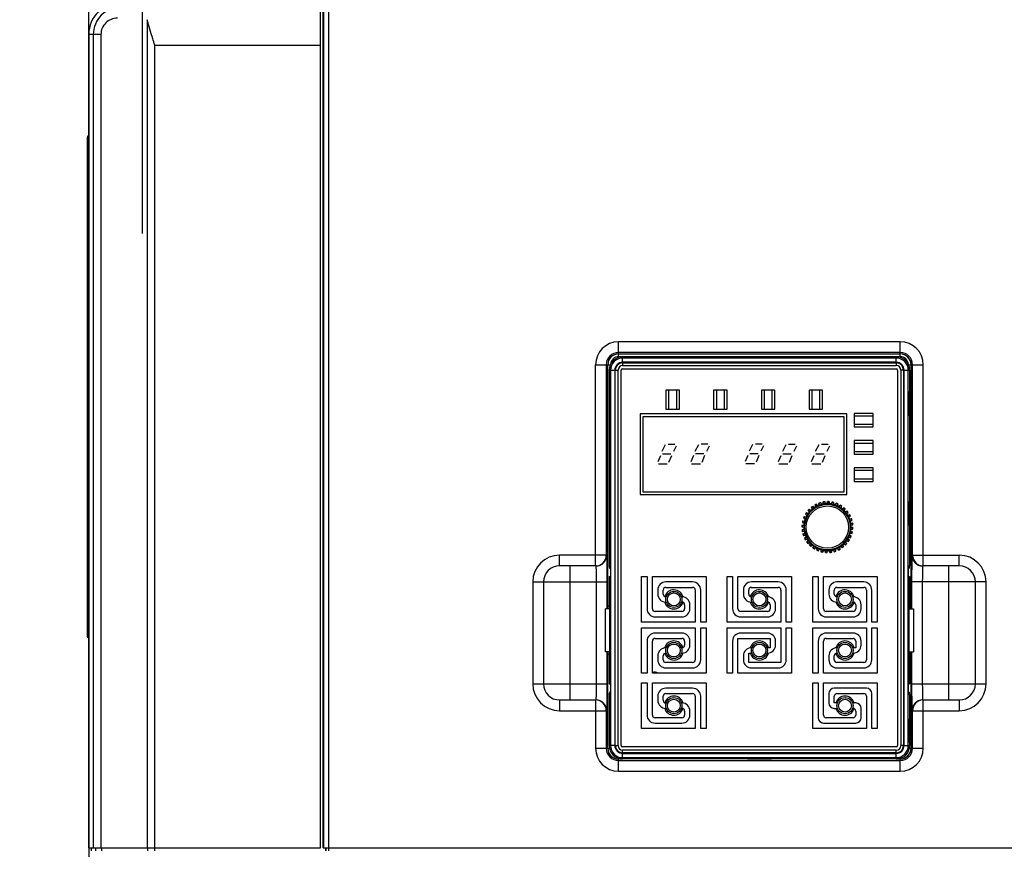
# Model space of a CAD drawing. Header units: millimetres. Extents: x 802 to 9345, y -804 to 1180.
# Tile 143 of 189: x 5407 to 5591, y 68 to 222. Entities that reach past the tile are written whole.
import ezdxf

# ---------------------------------------------------------------- set-up
doc = ezdxf.new("R2010")
doc.units = ezdxf.units.MM
doc.header["$LTSCALE"] = 30.734
doc.header["$PDMODE"] = 3
doc.header["$PDSIZE"] = 0.3
doc.layers.get('0').update_dxf_attribs({"linetype": 'CONTINUOUS'})
doc.layers.get('Defpoints').update_dxf_attribs({"linetype": 'CONTINUOUS'})
doc.layers.add('dimension', color=3, linetype='CONTINUOUS')
doc.styles.get("Standard").update_dxf_attribs({"font": 'txt', "width": 0.7})
doc.dimstyles.get("Standard").update_dxf_attribs({"dimtxt": 10, "dimasz": 10, "dimexe": 10, "dimexo": 3, "dimgap": 3, "dimtad": 1, "dimdec": 1, "dimdsep": 46, "dimtxsty": 'Standard', "dimcen": 10, "dimclrd": 2, "dimclre": 2, "dimclrt": 2, "dimadec": 0, "dimazin": 0, "dimtp": 0.01, "dimtm": 0.01, "dimtfac": 1, "dimtofl": 0, "dimtmove": 0, "dimatfit": 3, "dimfxl": 1, "dimtolj": 1, "dimarcsym": 0})

# ---------------------------------------------------------------- blocks, each defined once
blk = doc.blocks.new('*D78')
at = {"layer": 'Defpoints', "color": 0, "transparency": 16777216}
for p in [(5427.54, 234.43), (5432.3, 230.78)]:
    blk.add_point(p, dxfattribs=at)
at = {"layer": 'dimension', "lineweight": -2, "transparency": 16777216}
for p, q in [((5429.92, 182.6), (5429.92, 282.6)), ((5381.93, 269.45), (5415.64, 243.57)), ((5379.92, 232.6), (5479.92, 232.6))]:
    blk.add_line(p, q, dxfattribs=at)
at = {"layer": 'dimension', "transparency": 16777216}
blk.add_solid([(5417.16, 245.55), (5414.12, 241.58), (5427.54, 234.43)], dxfattribs=at)
at = {"layer": 'dimension', "transparency": 16777216, "insert": (5400.45, 270.99), "char_height": 15, "attachment_point": 5, "rotation": 322.4878}
blk.add_mtext('\\A1;∅6', dxfattribs=at)

msp = doc.modelspace()

# ---------------------------------------------------------------- linework, layer by layer
at = {"linetype": 'Continuous'}
for p, q in [((5463.65, 237.7), (5463.65, 68)), ((5464.65, 67.5), (5464.65, 237.7)), ((5419.92, 219.6), (5419.92, 236.6)), ((5430.77, 222.44), (5430.77, 68)), ((5419.92, 219.6), (5419.92, -134.4)), ((5419.93, 68), (5419.93, 219.7)), ((5420.76, 219.7), (5419.93, 219.7)), ((5420.76, 219.7), (5420.76, 68)), ((5422.18, 219.7), (5420.76, 219.7)), ((5422.18, 219.7), (5422.18, 68)), ((5432.21, 67.5), (5432.21, 217.7)), ((5432.21, 217.7), (5463.1, 217.7)), ((5463.1, 68), (5463.1, 217.7)), ((5463.6, 68), (5463.6, 217.7)), ((5419.62, 200.5), (5419.62, 107.5)), ((5419.92, 199), (5419.62, 199)), ((5518.67, 159.61), (5518.67, 162.39)), ((5571.17, 162.39), (5518.67, 162.39)), ((5571.17, 159.61), (5571.17, 162.39)), ((5571.17, 160.39), (5518.67, 160.39)), ((5518.67, 160.11), (5571.17, 160.11)), ((5514.38, 120.6), (5514.38, 158.1)), ((5514.38, 158.1), (5517.13, 158.1)), ((5516.38, 158.1), (5516.38, 122.6)), ((5516.66, 112.6), (5516.66, 158.1)), ((5518.67, 159.61), (5571.17, 159.61)), ((5519.42, 158.56), (5519.42, 159.6)), ((5570.42, 159.6), (5519.42, 159.6)), ((5570.42, 159.36), (5519.42, 159.36)), ((5570.42, 158.56), (5519.42, 158.56)), ((5519.42, 158.46), (5519.42, 157.96)), ((5519.42, 158.46), (5570.42, 158.46)), ((5519.42, 157.96), (5570.42, 157.96)), ((5520.42, 159.53), (5520.42, 159.58)), ((5520.42, 159.58), (5524.92, 159.58)), ((5524.92, 159.53), (5520.42, 159.53)), ((5524.92, 159.58), (5524.92, 159.53)), ((5564.92, 159.53), (5564.92, 159.58)), ((5564.92, 159.58), (5569.42, 159.58)), ((5569.42, 159.53), (5564.92, 159.53)), ((5569.42, 159.58), (5569.42, 159.53)), ((5570.42, 158.56), (5570.42, 159.6)), ((5570.42, 158.46), (5570.42, 157.96)), ((5572.71, 158.1), (5575.46, 158.1)), ((5573.18, 112.6), (5573.18, 158.1)), ((5573.46, 122.6), (5573.46, 158.1)), ((5575.46, 120.6), (5575.46, 158.1)), ((5516.92, 157.1), (5516.92, 120.6)), ((5516.92, 157.1), (5517.97, 157.1)), ((5517.17, 157.1), (5517.17, 87.1)), ((5517.97, 157.1), (5517.97, 87.1)), ((5518.06, 87.1), (5518.06, 157.1)), ((5518.06, 157.1), (5518.56, 157.1)), ((5518.56, 87.1), (5518.56, 157.1)), ((5519.16, 87.1), (5519.16, 157.1)), ((5519.42, 157.36), (5570.42, 157.36)), ((5570.68, 157.1), (5570.68, 87.1)), ((5571.28, 157.1), (5571.28, 87.1)), ((5571.78, 157.1), (5571.28, 157.1)), ((5571.78, 157.1), (5571.78, 87.1)), ((5571.87, 87.1), (5571.87, 157.1)), ((5571.87, 157.1), (5572.92, 157.1)), ((5572.67, 87.1), (5572.67, 157.1)), ((5572.92, 157.1), (5572.92, 120.6)), ((5516.95, 148.6), (5516.95, 153.1)), ((5516.95, 153.1), (5516.99, 153.1)), ((5516.99, 153.1), (5516.99, 148.6)), ((5527.5, 153.36), (5527.5, 149.8)), ((5530.03, 153.36), (5527.5, 153.36)), ((5528, 153.36), (5528, 149.8)), ((5529.53, 149.8), (5529.53, 153.36)), ((5530.03, 149.8), (5530.03, 153.36)), ((5536.39, 153.36), (5536.39, 149.8)), ((5538.92, 153.36), (5536.39, 153.36)), ((5536.89, 153.36), (5536.89, 149.8)), ((5538.42, 149.8), (5538.42, 153.36)), ((5538.92, 149.8), (5538.92, 153.36)), ((5545.28, 153.36), (5545.28, 149.8)), ((5547.81, 153.36), (5545.28, 153.36)), ((5545.78, 153.36), (5545.78, 149.8)), ((5547.31, 149.8), (5547.31, 153.36)), ((5547.81, 149.8), (5547.81, 153.36)), ((5554.17, 153.36), (5554.17, 149.8)), ((5556.7, 153.36), (5554.17, 153.36)), ((5554.67, 153.36), (5554.67, 149.8)), ((5556.2, 149.8), (5556.2, 153.36)), ((5556.7, 149.8), (5556.7, 153.36)), ((5572.85, 153.1), (5572.85, 148.6)), ((5572.89, 153.1), (5572.85, 153.1)), ((5572.89, 148.6), (5572.89, 153.1)), ((5522.67, 148.92), (5522.67, 133.92)), ((5561.22, 148.92), (5522.67, 148.92)), ((5527.5, 149.8), (5530.03, 149.8)), ((5536.39, 149.8), (5538.92, 149.8)), ((5545.28, 149.8), (5547.81, 149.8)), ((5554.17, 149.8), (5556.7, 149.8)), ((5561.22, 133.92), (5561.22, 148.92)), ((5562.55, 149.03), (5562.55, 146.51)), ((5566.1, 149.03), (5562.55, 149.03)), ((5566.1, 146.51), (5566.1, 149.03)), ((5516.99, 148.6), (5516.95, 148.6)), ((5523.17, 148.42), (5523.17, 134.42)), ((5560.72, 148.42), (5523.17, 148.42)), ((5560.72, 134.42), (5560.72, 148.42)), ((5566.1, 148.53), (5562.55, 148.53)), ((5562.55, 147.01), (5566.1, 147.01)), ((5572.85, 148.6), (5572.89, 148.6)), ((5562.55, 146.51), (5566.1, 146.51)), ((5527.37, 143.17), (5526.73, 141.9)), ((5527.88, 143.3), (5529.15, 143.3)), ((5533.54, 143.2), (5532.91, 141.93)), ((5534.05, 143.33), (5535.32, 143.33)), ((5543.65, 143.23), (5543.02, 141.96)), ((5544.16, 143.35), (5545.43, 143.35)), ((5549.82, 143.17), (5549.19, 141.9)), ((5550.33, 143.3), (5551.6, 143.3)), ((5555.97, 143.17), (5555.33, 141.9)), ((5556.48, 143.3), (5557.75, 143.3)), ((5562.55, 143.95), (5562.55, 141.43)), ((5566.1, 143.95), (5562.55, 143.95)), ((5566.1, 143.45), (5562.55, 143.45)), ((5566.1, 141.43), (5566.1, 143.95)), ((5526.86, 141.52), (5528.38, 141.52)), ((5529.4, 142.92), (5528.89, 141.9)), ((5533.03, 141.55), (5534.56, 141.55)), ((5535.57, 142.95), (5535.07, 141.93)), ((5543.14, 141.57), (5544.67, 141.57)), ((5545.68, 142.97), (5545.17, 141.96)), ((5549.31, 141.52), (5550.84, 141.52)), ((5551.85, 142.92), (5551.35, 141.9)), ((5555.46, 141.52), (5556.99, 141.52)), ((5558, 142.92), (5557.49, 141.9)), ((5562.55, 141.93), (5566.1, 141.93)), ((5562.55, 141.43), (5566.1, 141.43)), ((5526.48, 141.14), (5525.97, 140)), ((5526.1, 139.62), (5527.75, 139.62)), ((5528.51, 141.14), (5528, 139.87)), ((5532.65, 141.17), (5532.14, 140.03)), ((5532.27, 139.64), (5533.92, 139.64)), ((5534.68, 141.17), (5534.18, 139.9)), ((5542.76, 141.19), (5542.25, 140.05)), ((5542.38, 139.67), (5544.03, 139.67)), ((5544.79, 141.19), (5544.29, 139.92)), ((5548.93, 141.14), (5548.43, 140)), ((5548.55, 139.62), (5550.2, 139.62)), ((5550.97, 141.14), (5550.46, 139.87)), ((5555.08, 141.14), (5554.57, 140)), ((5554.7, 139.62), (5556.35, 139.62)), ((5557.11, 141.14), (5556.6, 139.87)), ((5562.55, 138.87), (5562.55, 136.35)), ((5566.1, 138.87), (5562.55, 138.87)), ((5566.1, 138.37), (5562.55, 138.37)), ((5566.1, 136.35), (5566.1, 138.87)), ((5562.55, 136.85), (5566.1, 136.85)), ((5562.55, 136.35), (5566.1, 136.35)), ((5523.17, 134.42), (5560.72, 134.42)), ((5516.95, 128.1), (5516.95, 132.6)), ((5516.95, 132.6), (5516.99, 132.6)), ((5516.99, 132.6), (5516.99, 128.1)), ((5522.67, 133.92), (5561.22, 133.92)), ((5556.11, 131.9), (5556, 132.31)), ((5556.34, 132.41), (5556.48, 132.02)), ((5556.84, 132.1), (5556.8, 132.52)), ((5557.22, 132.15), (5557.15, 132.56)), ((5557.59, 132.16), (5557.63, 132.58)), ((5557.98, 132.15), (5557.98, 132.57)), ((5558.34, 132.1), (5558.45, 132.51)), ((5558.72, 132.01), (5558.79, 132.43)), ((5559.07, 131.9), (5559.25, 132.29)), ((5559.43, 131.76), (5559.57, 132.15)), ((5572.85, 132.6), (5572.85, 128.1)), ((5572.89, 132.6), (5572.85, 132.6)), ((5572.89, 128.1), (5572.89, 132.6)), ((5553.69, 130.53), (5554.05, 130.32)), ((5553.98, 130.91), (5554.27, 130.61)), ((5554.21, 131.17), (5554.54, 130.9)), ((5554.57, 131.49), (5554.81, 131.15)), ((5554.85, 131.71), (5555.12, 131.38)), ((5555.25, 131.96), (5555.42, 131.58)), ((5555.56, 132.13), (5555.77, 131.76)), ((5559.75, 131.59), (5560, 131.93)), ((5560.08, 131.38), (5560.29, 131.74)), ((5560.37, 131.15), (5560.67, 131.45)), ((5560.66, 130.89), (5560.93, 131.21)), ((5560.91, 130.62), (5561.25, 130.86)), ((5561.15, 130.31), (5561.47, 130.58)), ((5552.92, 128.69), (5553.33, 128.58)), ((5553, 129.03), (5553.41, 128.96)), ((5553.14, 129.49), (5553.52, 129.31)), ((5553.28, 129.81), (5553.67, 129.67)), ((5553.5, 130.23), (5553.84, 129.99)), ((5561.34, 130), (5561.72, 130.18)), ((5561.52, 129.66), (5561.89, 129.87)), ((5561.66, 129.32), (5562.07, 129.43)), ((5561.78, 128.95), (5562.18, 129.09)), ((5561.86, 128.59), (5562.28, 128.63)), ((5516.99, 128.1), (5516.95, 128.1)), ((5552.85, 127.86), (5553.26, 127.83)), ((5552.86, 128.22), (5553.28, 128.22)), ((5552.87, 127.39), (5553.28, 127.46)), ((5552.91, 127.04), (5553.33, 127.08)), ((5553.01, 126.57), (5553.41, 126.72)), ((5561.78, 126.71), (5562.19, 126.63)), ((5561.86, 127.09), (5562.27, 126.98)), ((5561.91, 128.2), (5562.32, 128.28)), ((5561.91, 127.45), (5562.33, 127.45)), ((5561.93, 127.84), (5562.34, 127.8)), ((5572.85, 128.1), (5572.89, 128.1)), ((5553.12, 126.24), (5553.53, 126.35)), ((5553.3, 125.8), (5553.67, 126.01)), ((5553.47, 125.48), (5553.85, 125.66)), ((5553.72, 125.08), (5554.04, 125.35)), ((5553.94, 124.8), (5554.28, 125.05)), ((5560.92, 125.05), (5561.21, 124.76)), ((5561.14, 125.34), (5561.5, 125.13)), ((5561.35, 125.67), (5561.69, 125.43)), ((5561.52, 126), (5561.91, 125.85)), ((5561.67, 126.36), (5562.05, 126.18)), ((5554.26, 124.45), (5554.53, 124.78)), ((5554.52, 124.21), (5554.82, 124.51)), ((5554.9, 123.92), (5555.11, 124.29)), ((5555.19, 123.73), (5555.44, 124.08)), ((5555.62, 123.52), (5555.76, 123.91)), ((5555.94, 123.38), (5556.12, 123.76)), ((5556.4, 123.24), (5556.47, 123.65)), ((5556.74, 123.16), (5556.85, 123.57)), ((5557.21, 123.1), (5557.21, 123.52)), ((5557.56, 123.08), (5557.6, 123.5)), ((5558.04, 123.1), (5557.97, 123.52)), ((5558.39, 123.15), (5558.35, 123.57)), ((5558.71, 123.65), (5558.85, 123.25)), ((5559.19, 123.36), (5559.08, 123.77)), ((5559.42, 123.91), (5559.63, 123.54)), ((5559.77, 124.09), (5559.94, 123.7)), ((5560.07, 124.28), (5560.34, 123.96)), ((5560.38, 124.52), (5560.62, 124.17)), ((5560.65, 124.77), (5560.98, 124.5)), ((5507.67, 120.6), (5507.67, 122.6)), ((5516.47, 122.6), (5507.67, 122.6)), ((5573.37, 122.6), (5582.17, 122.6)), ((5582.17, 120.6), (5582.17, 122.6)), ((5514.47, 120.6), (5507.67, 120.6)), ((5509.67, 95.6), (5509.67, 120.6)), ((5516.92, 120.6), (5517.14, 120.6)), ((5517.14, 120.6), (5517.14, 118.6)), ((5572.7, 118.6), (5572.7, 120.6)), ((5572.7, 120.6), (5572.92, 120.6)), ((5582.17, 120.6), (5575.37, 120.6)), ((5580.17, 120.6), (5580.17, 95.6)), ((5502.67, 117.6), (5502.67, 98.6)), ((5502.67, 117.6), (5516.56, 117.6)), ((5504.67, 117.6), (5504.67, 98.6)), ((5514.56, 98.6), (5514.56, 117.6)), ((5516.56, 112.6), (5516.56, 117.6)), ((5516.94, 118.6), (5516.94, 112.6)), ((5516.94, 118.6), (5517.11, 118.6)), ((5516.97, 113.1), (5516.97, 118.6)), ((5517, 118.6), (5517, 98.6)), ((5517.01, 118.6), (5517.01, 98.6)), ((5517.03, 118.6), (5517.03, 98.6)), ((5517.05, 118.6), (5517.05, 98.6)), ((5517.07, 118.6), (5517.07, 98.6)), ((5517.09, 118.6), (5517.09, 98.6)), ((5517.11, 118.6), (5517.11, 113.6)), ((5517.14, 118.6), (5517.11, 118.6)), ((5522.97, 110.1), (5522.97, 118.6)), ((5522.97, 118.6), (5523.97, 118.6)), ((5523.97, 118.6), (5523.97, 112.6)), ((5524.97, 112.6), (5524.97, 118.6)), ((5524.97, 118.6), (5534.97, 118.6)), ((5532.47, 117.6), (5527.47, 117.6)), ((5534.97, 118.6), (5534.97, 110.1)), ((5538.92, 110.1), (5538.92, 118.6)), ((5538.92, 118.6), (5539.92, 118.6)), ((5539.92, 118.6), (5539.92, 112.6)), ((5540.92, 112.6), (5540.92, 118.6)), ((5540.92, 118.6), (5550.92, 118.6)), ((5548.42, 117.6), (5543.42, 117.6)), ((5550.92, 118.6), (5550.92, 110.1)), ((5554.87, 110.1), (5554.87, 118.6)), ((5554.87, 118.6), (5555.87, 118.6)), ((5555.87, 118.6), (5555.87, 112.6)), ((5556.87, 112.6), (5556.87, 118.6)), ((5556.87, 118.6), (5566.87, 118.6)), ((5564.37, 117.6), (5559.37, 117.6)), ((5566.87, 118.6), (5566.87, 110.1)), ((5572.7, 118.6), (5572.9, 118.6)), ((5572.73, 113.6), (5572.73, 118.6)), ((5572.75, 98.6), (5572.75, 118.6)), ((5572.77, 98.6), (5572.77, 118.6)), ((5572.79, 98.6), (5572.79, 118.6)), ((5572.81, 98.6), (5572.81, 118.6)), ((5572.83, 98.6), (5572.83, 118.6)), ((5572.85, 98.6), (5572.85, 118.6)), ((5572.87, 118.6), (5572.87, 113.1)), ((5572.9, 118.6), (5572.9, 112.6)), ((5573.28, 117.6), (5573.28, 112.6)), ((5587.17, 117.6), (5573.28, 117.6)), ((5575.28, 117.6), (5575.28, 98.6)), ((5585.17, 98.6), (5585.17, 117.6)), ((5587.17, 98.6), (5587.17, 117.6)), ((5525.97, 116.1), (5525.97, 115.35)), ((5526.97, 115.35), (5526.97, 116.1)), ((5527.47, 116.6), (5532.47, 116.6)), ((5532.97, 116.1), (5532.97, 110.1)), ((5533.97, 110.1), (5533.97, 116.1)), ((5541.92, 116.1), (5541.92, 115.35)), ((5542.92, 115.35), (5542.92, 116.1)), ((5543.42, 116.6), (5548.42, 116.6)), ((5548.92, 116.1), (5548.92, 110.1)), ((5549.92, 110.1), (5549.92, 116.1)), ((5557.87, 116.1), (5557.87, 115.35)), ((5558.87, 115.35), (5558.87, 116.1)), ((5559.37, 116.6), (5564.37, 116.6)), ((5564.87, 116.1), (5564.87, 110.1)), ((5565.87, 110.1), (5565.87, 116.1)), ((5527.55, 114.85), (5527.47, 114.85)), ((5527.47, 113.85), (5527.55, 113.85)), ((5530.47, 114.85), (5530.38, 114.85)), ((5530.38, 113.85), (5530.47, 113.85)), ((5543.51, 114.85), (5543.42, 114.85)), ((5543.42, 113.85), (5543.51, 113.85)), ((5546.42, 114.85), (5546.33, 114.85)), ((5546.33, 113.85), (5546.42, 113.85)), ((5559.46, 114.85), (5559.37, 114.85)), ((5559.37, 113.85), (5559.46, 113.85)), ((5562.37, 114.85), (5562.29, 114.85)), ((5562.29, 113.85), (5562.37, 113.85)), ((5516.22, 104.6), (5516.22, 112.6)), ((5517, 112.6), (5516.22, 112.6)), ((5516.94, 113.1), (5516.66, 113.1)), ((5516.95, 112.6), (5516.95, 113.1)), ((5516.95, 113.1), (5517, 113.1)), ((5517.14, 113.6), (5517.11, 113.6)), ((5517.14, 113.6), (5517.14, 103.6)), ((5530.47, 112.1), (5525.47, 112.1)), ((5530.97, 113.35), (5530.97, 112.6)), ((5531.97, 112.6), (5531.97, 113.35)), ((5546.42, 112.1), (5541.42, 112.1)), ((5546.92, 113.35), (5546.92, 112.6)), ((5547.92, 112.6), (5547.92, 113.35)), ((5562.37, 112.1), (5557.37, 112.1)), ((5562.87, 113.35), (5562.87, 112.6)), ((5563.87, 112.6), (5563.87, 113.35)), ((5572.7, 113.6), (5572.7, 103.6)), ((5572.7, 113.6), (5572.73, 113.6)), ((5572.85, 113.1), (5572.89, 113.1)), ((5572.85, 112.6), (5573.62, 112.6)), ((5572.89, 112.6), (5572.89, 113.1)), ((5572.9, 113.1), (5573.18, 113.1)), ((5573.62, 112.6), (5573.62, 104.6)), ((5525.47, 111.1), (5530.47, 111.1)), ((5541.42, 111.1), (5546.42, 111.1)), ((5557.37, 111.1), (5562.37, 111.1)), ((5419.92, 109), (5419.62, 109)), ((5532.97, 110.1), (5522.97, 110.1)), ((5522.97, 100.58), (5522.97, 109.08)), ((5522.97, 109.08), (5532.97, 109.08)), ((5532.97, 109.08), (5532.97, 103.08)), ((5534.97, 110.1), (5533.97, 110.1)), ((5533.97, 103.08), (5533.97, 109.08)), ((5533.97, 109.08), (5534.97, 109.08)), ((5534.97, 109.08), (5534.97, 100.58)), ((5548.92, 110.1), (5538.92, 110.1)), ((5538.92, 100.58), (5538.92, 109.08)), ((5538.92, 109.08), (5548.92, 109.08)), ((5548.92, 109.08), (5548.92, 102.58)), ((5550.92, 110.1), (5549.92, 110.1)), ((5549.92, 103.08), (5549.92, 109.08)), ((5549.92, 109.08), (5550.92, 109.08)), ((5550.92, 109.08), (5550.92, 100.58)), ((5564.87, 110.1), (5554.87, 110.1)), ((5554.87, 100.58), (5554.87, 109.08)), ((5554.87, 109.08), (5564.87, 109.08)), ((5564.87, 109.08), (5564.87, 103.08)), ((5566.87, 110.1), (5565.87, 110.1)), ((5565.87, 103.08), (5565.87, 109.08)), ((5565.87, 109.08), (5566.87, 109.08)), ((5566.87, 109.08), (5566.87, 100.58)), ((5523.97, 106.58), (5523.97, 100.58)), ((5524.97, 100.58), (5524.97, 106.58)), ((5530.47, 108.08), (5525.47, 108.08)), ((5525.47, 107.08), (5530.47, 107.08)), ((5530.97, 106.58), (5530.97, 105.83)), ((5531.97, 105.83), (5531.97, 106.58)), ((5539.92, 106.58), (5539.92, 100.58)), ((5540.92, 100.58), (5540.92, 107.08)), ((5540.92, 107.08), (5546.92, 107.08)), ((5546.42, 108.08), (5541.42, 108.08)), ((5546.92, 107.08), (5546.92, 105.33)), ((5547.92, 105.83), (5547.92, 106.58)), ((5555.87, 106.58), (5555.87, 100.58)), ((5556.87, 100.58), (5556.87, 106.58)), ((5562.37, 108.08), (5557.37, 108.08)), ((5557.37, 107.08), (5562.37, 107.08)), ((5562.87, 106.58), (5562.87, 105.33)), ((5563.87, 105.83), (5563.87, 106.58)), ((5527.55, 105.33), (5527.47, 105.33)), ((5530.47, 105.33), (5530.38, 105.33)), ((5543.51, 105.33), (5543.42, 105.33)), ((5546.92, 105.33), (5546.33, 105.33)), ((5559.46, 105.33), (5559.37, 105.33)), ((5562.87, 105.33), (5562.29, 105.33)), ((5517, 104.6), (5516.22, 104.6)), ((5516.56, 98.6), (5516.56, 104.6)), ((5516.66, 86.6), (5516.66, 104.6)), ((5516.94, 104.1), (5516.66, 104.1)), ((5516.94, 104.6), (5516.94, 98.6)), ((5516.95, 104.1), (5516.95, 104.6)), ((5516.95, 104.1), (5517, 104.1)), ((5516.97, 98.6), (5516.97, 104.1)), ((5517.11, 103.6), (5517.11, 98.6)), ((5517.14, 103.6), (5517.11, 103.6)), ((5525.97, 103.83), (5525.97, 103.08)), ((5526.97, 103.08), (5526.97, 103.83)), ((5527.47, 104.33), (5527.55, 104.33)), ((5530.38, 104.33), (5530.47, 104.33)), ((5541.92, 103.83), (5541.92, 103.08)), ((5542.92, 102.58), (5542.92, 104.33)), ((5542.92, 104.33), (5543.51, 104.33)), ((5546.33, 104.33), (5546.42, 104.33)), ((5557.87, 103.83), (5557.87, 103.08)), ((5558.87, 103.08), (5558.87, 103.83)), ((5559.37, 104.33), (5559.46, 104.33)), ((5562.29, 104.33), (5562.37, 104.33)), ((5572.7, 103.6), (5572.73, 103.6)), ((5572.73, 98.6), (5572.73, 103.6)), ((5572.85, 104.6), (5573.62, 104.6)), ((5572.85, 104.1), (5572.89, 104.1)), ((5572.87, 104.1), (5572.87, 98.6)), ((5572.89, 104.1), (5572.89, 104.6)), ((5572.9, 104.6), (5572.9, 98.6)), ((5572.9, 104.16), (5573.18, 104.16)), ((5572.9, 104.1), (5573.18, 104.1)), ((5573.18, 86.6), (5573.18, 104.6)), ((5573.28, 104.6), (5573.28, 98.6)), ((5532.47, 102.58), (5527.47, 102.58)), ((5527.47, 101.58), (5532.47, 101.58)), ((5548.92, 102.58), (5542.92, 102.58)), ((5543.42, 101.58), (5548.42, 101.58)), ((5564.37, 102.58), (5559.37, 102.58)), ((5559.37, 101.58), (5564.37, 101.58)), ((5523.97, 100.58), (5522.97, 100.58)), ((5534.97, 100.58), (5524.97, 100.58)), ((5539.92, 100.58), (5538.92, 100.58)), ((5550.92, 100.58), (5540.92, 100.58)), ((5555.87, 100.58), (5554.87, 100.58)), ((5566.87, 100.58), (5556.87, 100.58)), ((5502.67, 98.6), (5516.56, 98.6)), ((5516.94, 98.6), (5517.14, 98.6)), ((5517.14, 98.6), (5517.14, 96.6)), ((5522.97, 90.29), (5522.97, 98.79)), ((5522.97, 98.79), (5523.97, 98.79)), ((5523.97, 98.79), (5523.97, 92.79)), ((5524.97, 92.79), (5524.97, 98.79)), ((5524.97, 98.79), (5534.97, 98.79)), ((5532.47, 97.79), (5527.47, 97.79)), ((5534.97, 98.79), (5534.97, 90.29)), ((5554.87, 90.29), (5554.87, 98.79)), ((5554.87, 98.79), (5555.87, 98.79)), ((5555.87, 98.79), (5555.87, 92.29)), ((5556.87, 92.79), (5556.87, 98.79)), ((5556.87, 98.79), (5566.87, 98.79)), ((5564.87, 97.79), (5558.87, 97.79)), ((5566.87, 98.79), (5566.87, 90.29)), ((5572.7, 96.6), (5572.7, 98.6)), ((5572.7, 98.6), (5572.73, 98.6)), ((5572.73, 98.6), (5572.9, 98.6)), ((5573.28, 98.6), (5587.17, 98.6)), ((5507.67, 95.6), (5507.67, 93.6)), ((5507.67, 95.6), (5514.47, 95.6)), ((5514.38, 95.6), (5514.38, 86.6)), ((5516.92, 96.6), (5516.92, 87.1)), ((5517.14, 96.6), (5516.92, 96.6)), ((5525.97, 96.29), (5525.97, 95.54)), ((5526.97, 95.54), (5526.97, 96.29)), ((5527.47, 96.79), (5532.47, 96.79)), ((5532.97, 96.29), (5532.97, 90.29)), ((5533.97, 90.29), (5533.97, 96.29)), ((5557.87, 96.79), (5557.87, 95.04)), ((5558.87, 95.04), (5558.87, 96.29)), ((5559.37, 96.79), (5564.37, 96.79)), ((5564.87, 96.29), (5564.87, 90.29)), ((5565.87, 90.29), (5565.87, 96.79)), ((5572.92, 96.6), (5572.7, 96.6)), ((5572.92, 96.6), (5572.92, 87.1)), ((5575.37, 95.6), (5582.17, 95.6)), ((5575.46, 86.6), (5575.46, 95.6)), ((5582.17, 95.6), (5582.17, 93.6)), ((5507.67, 93.6), (5516.47, 93.6)), ((5516.38, 93.6), (5516.38, 86.6)), ((5527.55, 95.04), (5527.47, 95.04)), ((5527.47, 94.04), (5527.55, 94.04)), ((5530.47, 95.04), (5530.38, 95.04)), ((5530.38, 94.04), (5530.47, 94.04)), ((5559.46, 95.04), (5558.87, 95.04)), ((5558.87, 94.04), (5559.46, 94.04)), ((5562.87, 95.04), (5562.29, 95.04)), ((5562.29, 94.04), (5562.37, 94.04)), ((5563.87, 92.29), (5563.87, 94.04)), ((5573.37, 93.6), (5582.17, 93.6)), ((5573.46, 86.6), (5573.46, 93.6)), ((5516.95, 92.1), (5516.95, 87.69)), ((5516.99, 92.1), (5516.95, 92.1)), ((5516.99, 87.69), (5516.99, 92.1)), ((5530.47, 92.29), (5525.47, 92.29)), ((5530.97, 93.54), (5530.97, 92.79)), ((5531.97, 92.79), (5531.97, 93.54)), ((5562.37, 92.29), (5557.37, 92.29)), ((5562.87, 93.54), (5562.87, 92.79)), ((5572.85, 87.69), (5572.85, 92.1)), ((5572.85, 92.1), (5572.89, 92.1)), ((5572.89, 92.1), (5572.89, 87.69)), ((5532.97, 90.29), (5522.97, 90.29)), ((5525.47, 91.29), (5530.47, 91.29)), ((5534.97, 90.29), (5533.97, 90.29)), ((5564.87, 90.29), (5554.87, 90.29)), ((5556.87, 91.29), (5562.87, 91.29)), ((5566.87, 90.29), (5565.87, 90.29)), ((5514.38, 86.6), (5516.97, 86.6)), ((5517.97, 87.1), (5516.92, 87.1)), ((5516.95, 87.69), (5516.99, 87.69)), ((5518.06, 87.1), (5518.56, 87.1)), ((5570.42, 86.85), (5519.42, 86.85)), ((5571.78, 87.1), (5571.28, 87.1)), ((5571.87, 87.1), (5572.92, 87.1)), ((5572.89, 87.69), (5572.85, 87.69)), ((5572.87, 86.6), (5575.46, 86.6)), ((5518.67, 82.32), (5518.67, 84.72)), ((5571.17, 84.6), (5518.67, 84.6)), ((5519.42, 85.75), (5519.42, 86.25)), ((5570.42, 86.25), (5519.42, 86.25)), ((5570.42, 85.75), (5519.42, 85.75)), ((5519.42, 84.6), (5519.42, 85.65)), ((5519.42, 85.65), (5570.42, 85.65)), ((5519.42, 84.85), (5570.42, 84.85)), ((5570.42, 84.6), (5519.42, 84.6)), ((5542.67, 84.67), (5542.67, 84.63)), ((5547.17, 84.67), (5542.67, 84.67)), ((5542.67, 84.63), (5547.17, 84.63)), ((5547.17, 84.63), (5547.17, 84.67)), ((5570.42, 85.75), (5570.42, 86.25)), ((5570.42, 84.6), (5570.42, 85.65)), ((5571.17, 82.32), (5571.17, 84.72)), ((5518.67, 84.32), (5571.17, 84.32)), ((5518.67, 82.32), (5571.17, 82.32)), ((5419.93, 68), (5463.1, 68)), ((5420.43, 67.5), (5420.43, 68)), ((5421.26, 67.5), (5421.26, 68)), ((5422.32, 67.5), (5422.32, 68)), ((5430.91, 67.5), (5430.91, 68)), ((5463.6, 68), (5626.24, 68)), ((5464.07, 67.5), (5464.07, 68)), ((5464.15, 67.5), (5464.15, 68))]:
    msp.add_line(p, q, dxfattribs=at)
msp.add_lwpolyline([(5573.18, 112.85, 0.302, 0.302, 0), (5572.9, 112.85, 0.302, 0.302, 0)], format="xyseb", dxfattribs=at)
for centre, radius in [((5557.59, 127.83), 4.25), ((5557.59, 127.83), 3.95), ((5528.97, 114.35), 1.5), ((5544.92, 114.35), 1.5), ((5560.87, 114.35), 1.5), ((5528.97, 114.35), 1.2), ((5544.92, 114.35), 1.2), ((5560.87, 114.35), 1.2), ((5528.97, 104.83), 1.5), ((5528.97, 104.83), 1.2), ((5544.92, 104.83), 1.5), ((5544.92, 104.83), 1.2), ((5560.87, 104.83), 1.5), ((5560.87, 104.83), 1.2), ((5528.97, 94.54), 1.5), ((5528.97, 94.54), 1.2), ((5560.87, 94.54), 1.5), ((5560.87, 94.54), 1.2)]:
    msp.add_circle(centre, radius, dxfattribs=at)
for centre, radius, start, end in [((5425.82, 219.7), 5.9, 90, 180), ((5425.77, 219.7), 5.01, 89.454, 179.9972), ((4463.35, 217.74), 999.75, 359.99821, 0.41494), ((5425.2, 219.7), 3.02, 89.0942, 179.996), ((5425.92, 219.6), 6, 179.0177, 180), ((5419.92, 200.5), 0.3, 90, 180), ((5518.67, 158.1), 4.29, 90, 180), ((5571.17, 158.1), 4.29, 0, 90), ((5518.67, 158.1), 2.29, 90, 180), ((5518.67, 158.1), 2.01, 90, 180), ((5571.17, 158.1), 2.29, 0, 90), ((5571.17, 158.1), 2.01, 0, 90), ((5519.42, 157.1), 2.5, 90, 180), ((5518.67, 158.1), 1.51, 90, 177.1065), ((5519.42, 157.1), 2.25, 90, 180), ((5519.42, 157.1), 1.45, 90, 180), ((5519.42, 157.1), 1.36, 90, 180), ((5519.42, 157.1), 0.856, 90, 180), ((5570.42, 157.1), 2.5, 0, 90), ((5570.42, 157.1), 2.25, 0, 90), ((5570.42, 157.1), 1.45, 0, 90), ((5570.42, 157.1), 1.36, 0, 90), ((5570.42, 157.1), 0.856, 0, 90), ((5571.17, 158.1), 1.51, 2.8936, 90), ((5519.42, 157.1), 0.256, 90, 180), ((5570.42, 157.1), 0.256, 0, 90), ((5557.59, 127.83), 4.75, 105.3693, 109.6307), ((5557.59, 127.83), 4.68, 105.3026, 109.6974), ((5557.59, 127.83), 4.4, 100, 105), ((5557.59, 127.83), 4.75, 95.3693, 99.6307), ((5557.59, 127.83), 4.68, 95.3026, 99.6974), ((5557.59, 127.83), 4.38, 94.9803, 100.0197), ((5557.59, 127.83), 4.4, 90, 95), ((5557.59, 127.83), 4.33, 90.0808, 94.9192), ((5557.59, 127.83), 4.38, 84.9803, 90.0197), ((5557.59, 127.83), 4.68, 85.3026, 89.6974), ((5557.59, 127.83), 4.75, 85.3693, 89.6307), ((5557.59, 127.83), 4.4, 80, 85), ((5557.59, 127.83), 4.33, 80.0808, 84.9192), ((5557.59, 127.83), 4.38, 74.9803, 80.0197), ((5557.59, 127.83), 4.68, 75.3026, 79.6974), ((5557.59, 127.83), 4.75, 75.3693, 79.6307), ((5557.59, 127.83), 4.68, 65.3026, 69.6974), ((5557.59, 127.83), 4.75, 65.3693, 69.6307), ((5557.59, 127.83), 4.75, 145.3693, 149.6307), ((5557.59, 127.83), 4.68, 145.3026, 149.6974), ((5557.59, 127.83), 4.38, 144.9803, 150.0197), ((5557.59, 127.83), 4.75, 135.3693, 139.6307), ((5557.59, 127.83), 4.4, 140, 145), ((5557.59, 127.83), 4.68, 135.3026, 139.6974), ((5557.59, 127.83), 4.33, 140.0808, 144.9192), ((5557.59, 127.83), 4.38, 134.9803, 140.0197), ((5557.59, 127.83), 4.4, 130, 135), ((5557.59, 127.83), 4.33, 130.0808, 134.9192), ((5557.59, 127.83), 4.75, 125.3693, 129.6307), ((5557.59, 127.83), 4.68, 125.3026, 129.6974), ((5557.59, 127.83), 4.38, 124.9803, 130.0197), ((5557.59, 127.83), 4.4, 120, 125), ((5557.59, 127.83), 4.33, 120.0808, 124.9192), ((5557.59, 127.83), 4.75, 115.3693, 119.6307), ((5557.59, 127.83), 4.68, 115.3026, 119.6974), ((5557.59, 127.83), 4.38, 114.9803, 120.0197), ((5557.59, 127.83), 4.4, 110, 115), ((5557.59, 127.83), 4.33, 110.0808, 114.9192), ((5557.59, 127.83), 4.38, 104.9803, 110.0197), ((5557.59, 127.83), 4.33, 100.0808, 104.9192), ((5557.59, 127.83), 4.33, 70.0808, 74.9192), ((5557.59, 127.83), 4.4, 70, 75), ((5557.59, 127.83), 4.38, 64.9803, 70.0197), ((5557.59, 127.83), 4.33, 60.0808, 64.9192), ((5557.59, 127.83), 4.4, 60, 65), ((5557.59, 127.83), 4.38, 54.9803, 60.0197), ((5557.59, 127.83), 4.68, 55.3026, 59.6974), ((5557.59, 127.83), 4.75, 55.3693, 59.6307), ((5557.59, 127.83), 4.33, 50.0808, 54.9192), ((5557.59, 127.83), 4.4, 50, 55), ((5557.59, 127.83), 4.38, 44.9803, 50.0197), ((5557.59, 127.83), 4.68, 45.3026, 49.6974), ((5557.59, 127.83), 4.33, 40.0808, 44.9192), ((5557.59, 127.83), 4.75, 45.3693, 49.6307), ((5557.59, 127.83), 4.4, 40, 45), ((5557.59, 127.83), 4.38, 34.9803, 40.0197), ((5557.59, 127.83), 4.33, 30.0808, 34.9192), ((5557.59, 127.83), 4.68, 35.3026, 39.6974), ((5557.59, 127.83), 4.4, 30, 35), ((5557.59, 127.83), 4.75, 35.3693, 39.6307), ((5557.59, 127.83), 4.75, 165.3693, 169.6307), ((5557.59, 127.83), 4.68, 165.3026, 169.6974), ((5557.59, 127.83), 4.75, 155.3693, 159.6307), ((5557.59, 127.83), 4.68, 155.3026, 159.6974), ((5557.59, 127.83), 4.4, 170, 175), ((5557.59, 127.83), 4.38, 164.9803, 170.0197), ((5557.59, 127.83), 4.33, 170.0808, 174.9192), ((5557.59, 127.83), 4.4, 160, 165), ((5557.59, 127.83), 4.33, 160.0808, 164.9192), ((5557.59, 127.83), 4.38, 154.9803, 160.0197), ((5557.59, 127.83), 4.4, 150, 155), ((5557.59, 127.83), 4.33, 150.0808, 154.9192), ((5557.59, 127.83), 4.38, 24.9803, 30.0197), ((5557.59, 127.83), 4.33, 20.0808, 24.9192), ((5557.59, 127.83), 4.4, 20, 25), ((5557.59, 127.83), 4.68, 25.3026, 29.6974), ((5557.59, 127.83), 4.38, 14.9803, 20.0197), ((5557.59, 127.83), 4.75, 25.3693, 29.6307), ((5557.59, 127.83), 4.33, 10.0808, 14.9192), ((5557.59, 127.83), 4.4, 10, 15), ((5557.59, 127.83), 4.38, 4.9803, 10.0197), ((5557.59, 127.83), 4.68, 15.3026, 19.6974), ((5557.59, 127.83), 4.75, 15.3693, 19.6307), ((5557.59, 127.83), 4.68, 5.3026, 9.6974), ((5557.59, 127.83), 4.75, 5.3693, 9.6307), ((5557.59, 127.83), 4.75, 175.3693, 179.6307), ((5557.59, 127.83), 4.75, 185.3693, 189.6307), ((5557.59, 127.83), 4.68, 175.3026, 179.6974), ((5557.59, 127.83), 4.68, 185.3026, 189.6974), ((5557.59, 127.83), 4.4, 180, 185), ((5557.59, 127.83), 4.38, 174.9803, 180.0197), ((5557.59, 127.83), 4.38, 184.9803, 190.0197), ((5557.59, 127.83), 4.33, 180.0808, 184.9192), ((5557.59, 127.83), 4.4, 190, 195), ((5557.59, 127.83), 4.33, 190.0808, 194.9192), ((5557.59, 127.83), 4.38, 194.9803, 200.0197), ((5557.59, 127.83), 4.33, 340.0808, 344.9192), ((5557.59, 127.83), 4.4, 340, 345), ((5557.59, 127.83), 4.38, 344.9803, 350.0197), ((5557.59, 127.83), 4.33, 350.0808, 354.9192), ((5557.59, 127.83), 4.33, 0.0808, 4.9192), ((5557.59, 127.83), 4.4, 350, 355), ((5557.59, 127.83), 4.38, 354.9803, 0.0197), ((5557.59, 127.83), 4.4, 0, 5), ((5557.59, 127.83), 4.68, 345.3026, 349.6974), ((5557.59, 127.83), 4.75, 345.3693, 349.6307), ((5557.59, 127.83), 4.68, 355.3026, 359.6974), ((5557.59, 127.83), 4.75, 355.3693, 359.6307), ((5557.59, 127.83), 4.75, 195.3693, 199.6307), ((5557.59, 127.83), 4.68, 195.3026, 199.6974), ((5557.59, 127.83), 4.75, 205.3693, 209.6307), ((5557.59, 127.83), 4.68, 205.3026, 209.6974), ((5557.59, 127.83), 4.4, 200, 205), ((5557.59, 127.83), 4.33, 200.0808, 204.9192), ((5557.59, 127.83), 4.38, 204.9803, 210.0197), ((5557.59, 127.83), 4.75, 215.3693, 219.6307), ((5557.59, 127.83), 4.68, 215.3026, 219.6974), ((5557.59, 127.83), 4.4, 210, 215), ((5557.59, 127.83), 4.33, 210.0808, 214.9192), ((5557.59, 127.83), 4.38, 214.9803, 220.0197), ((5557.59, 127.83), 4.4, 220, 225), ((5557.59, 127.83), 4.33, 220.0808, 224.9192), ((5557.59, 127.83), 4.38, 314.9803, 320.0197), ((5557.59, 127.83), 4.33, 320.0808, 324.9192), ((5557.59, 127.83), 4.68, 315.3026, 319.6974), ((5557.59, 127.83), 4.4, 320, 325), ((5557.59, 127.83), 4.38, 324.9803, 330.0197), ((5557.59, 127.83), 4.33, 330.0808, 334.9192), ((5557.59, 127.83), 4.4, 330, 335), ((5557.59, 127.83), 4.68, 325.3026, 329.6974), ((5557.59, 127.83), 4.75, 325.3693, 329.6307), ((5557.59, 127.83), 4.38, 334.9803, 340.0197), ((5557.59, 127.83), 4.68, 335.3026, 339.6974), ((5557.59, 127.83), 4.75, 335.3693, 339.6307), ((5557.59, 127.83), 4.75, 225.3693, 229.6307), ((5557.59, 127.83), 4.68, 225.3026, 229.6974), ((5557.59, 127.83), 4.38, 224.9803, 230.0197), ((5557.59, 127.83), 4.4, 230, 235), ((5557.59, 127.83), 4.33, 230.0808, 234.9192), ((5557.59, 127.83), 4.75, 235.3693, 239.6307), ((5557.59, 127.83), 4.68, 235.3026, 239.6974), ((5557.59, 127.83), 4.38, 234.9803, 240.0197), ((5557.59, 127.83), 4.4, 240, 245), ((5557.59, 127.83), 4.33, 240.0808, 244.9192), ((5557.59, 127.83), 4.75, 245.3693, 249.6307), ((5557.59, 127.83), 4.68, 245.3026, 249.6974), ((5557.59, 127.83), 4.38, 244.9803, 250.0197), ((5557.59, 127.83), 4.4, 250, 255), ((5557.59, 127.83), 4.33, 250.0808, 254.9192), ((5557.59, 127.83), 4.75, 255.3693, 259.6307), ((5557.59, 127.83), 4.68, 255.3026, 259.6974), ((5557.59, 127.83), 4.38, 254.9803, 260.0197), ((5557.59, 127.83), 4.4, 260, 265), ((5557.59, 127.83), 4.33, 260.0808, 264.9192), ((5557.59, 127.83), 4.38, 264.9803, 270.0197), ((5557.59, 127.83), 4.68, 265.3026, 269.6974), ((5557.59, 127.83), 4.75, 265.3693, 269.6307), ((5557.59, 127.83), 4.4, 270, 275), ((5557.59, 127.83), 4.33, 270.0808, 274.9192), ((5557.59, 127.83), 4.38, 274.9803, 280.0197), ((5557.59, 127.83), 4.68, 275.3026, 279.6974), ((5557.59, 127.83), 4.75, 275.3693, 279.6307), ((5557.59, 127.83), 4.33, 280.0808, 284.9192), ((5557.59, 127.83), 4.4, 280, 285), ((5557.59, 127.83), 4.38, 284.9803, 290.0197), ((5557.59, 127.83), 4.68, 285.3026, 289.6974), ((5557.59, 127.83), 4.75, 285.3693, 289.6307), ((5557.59, 127.83), 4.33, 290.0808, 294.9192), ((5557.59, 127.83), 4.4, 290, 295), ((5557.59, 127.83), 4.38, 294.9803, 300.0197), ((5557.59, 127.83), 4.68, 295.3026, 299.6974), ((5557.59, 127.83), 4.75, 295.3693, 299.6307), ((5557.59, 127.83), 4.33, 300.0808, 304.9192), ((5557.59, 127.83), 4.4, 300, 305), ((5557.59, 127.83), 4.38, 304.9803, 310.0197), ((5557.59, 127.83), 4.68, 305.3026, 309.6974), ((5557.59, 127.83), 4.75, 305.3693, 309.6307), ((5557.59, 127.83), 4.33, 310.0808, 314.9192), ((5557.59, 127.83), 4.4, 310, 315), ((5557.59, 127.83), 4.75, 315.3693, 319.6307), ((5507.67, 117.6), 5, 90, 180), ((5514.38, 122.6), 2, 270.0047, 0.0047), ((5514.47, 122.6), 2, 270.0047, 0.0046), ((5575.37, 122.6), 2, 179.9954, 269.9953), ((5575.46, 122.6), 2, 179.9953, 269.9953), ((5582.17, 117.6), 5, 0, 90), ((5507.67, 117.6), 3, 90, 180), ((5582.17, 117.6), 3, 0, 90), ((5527.47, 116.1), 1.5, 90, 180), ((5532.47, 116.1), 1.5, 0, 90), ((5543.42, 116.1), 1.5, 90, 180), ((5548.42, 116.1), 1.5, 0, 90), ((5559.37, 116.1), 1.5, 90, 180), ((5564.37, 116.1), 1.5, 0, 90), ((5527.47, 116.1), 0.5, 90, 180), ((5528.97, 114.35), 1.78, 15.7851, 162.3254), ((5532.47, 116.1), 0.5, 0, 90), ((5543.42, 116.1), 0.5, 90, 180), ((5544.92, 114.35), 1.78, 15.7851, 162.3254), ((5548.42, 116.1), 0.5, 0, 90), ((5559.37, 116.1), 0.5, 90, 180), ((5560.87, 114.35), 1.78, 15.7851, 162.3254), ((5564.37, 116.1), 0.5, 0, 90), ((5527.47, 115.35), 1.5, 180, 270), ((5527.47, 115.35), 0.5, 180, 270), ((5528.97, 114.35), 1.78, 195.7851, 342.3254), ((5530.47, 113.35), 1.5, 0, 90), ((5530.47, 113.35), 0.5, 0, 90), ((5543.42, 115.35), 1.5, 180, 270), ((5543.42, 115.35), 0.5, 180, 270), ((5544.92, 114.35), 1.78, 195.7851, 342.3254), ((5546.42, 113.35), 1.5, 0, 90), ((5546.42, 113.35), 0.5, 0, 90), ((5559.37, 115.35), 1.5, 180, 270), ((5559.37, 115.35), 0.5, 180, 270), ((5560.87, 114.35), 1.78, 195.7851, 342.3254), ((5562.37, 113.35), 1.5, 0, 90), ((5562.37, 113.35), 0.5, 0, 90), ((5525.47, 112.6), 1.5, 180, 270), ((5525.47, 112.6), 0.5, 180, 270), ((5530.47, 112.6), 1.5, 270, 0), ((5530.47, 112.6), 0.5, 270, 0), ((5541.42, 112.6), 1.5, 180, 270), ((5541.42, 112.6), 0.5, 180, 270), ((5546.42, 112.6), 1.5, 270, 0), ((5546.42, 112.6), 0.5, 270, 0), ((5557.37, 112.6), 1.5, 180, 270), ((5557.37, 112.6), 0.5, 180, 270), ((5562.37, 112.6), 1.5, 270, 0), ((5562.37, 112.6), 0.5, 270, 0), ((5419.92, 107.5), 0.3, 180, 270), ((5525.47, 106.58), 1.5, 90, 180), ((5525.47, 106.58), 0.5, 90, 180), ((5528.97, 104.83), 1.78, 17.6746, 164.2149), ((5530.47, 106.58), 1.5, 0, 90), ((5530.47, 106.58), 0.5, 0, 90), ((5541.42, 106.58), 1.5, 90, 180), ((5544.92, 104.83), 1.78, 16.3426, 164.2149), ((5546.42, 106.58), 1.5, 0, 90), ((5557.37, 106.58), 1.5, 90, 180), ((5557.37, 106.58), 0.5, 90, 180), ((5560.87, 104.83), 1.78, 16.3426, 164.2149), ((5562.37, 106.58), 1.5, 0, 90), ((5562.37, 106.58), 0.5, 0, 90), ((5527.47, 103.83), 1.5, 90, 180), ((5530.47, 105.83), 1.5, 270, 0), ((5530.47, 105.83), 0.5, 270, 0), ((5543.42, 103.83), 1.5, 90, 180), ((5546.42, 105.83), 1.5, 270, 0), ((5559.37, 103.83), 1.5, 90, 180), ((5562.37, 105.83), 1.5, 270, 0), ((5527.47, 103.08), 1.5, 180, 270), ((5527.47, 103.83), 0.5, 90, 180), ((5527.47, 103.08), 0.5, 180, 270), ((5528.97, 104.83), 1.78, 197.6746, 344.2149), ((5532.47, 103.08), 1.5, 270, 0), ((5532.47, 103.08), 0.5, 270, 0), ((5543.42, 103.08), 1.5, 180, 270), ((5544.92, 104.83), 1.78, 196.3426, 344.2149), ((5548.42, 103.08), 1.5, 270, 0), ((5559.37, 103.08), 1.5, 180, 270), ((5559.37, 103.83), 0.5, 90, 180), ((5559.37, 103.08), 0.5, 180, 270), ((5560.87, 104.83), 1.78, 197.6746, 344.2149), ((5564.37, 103.08), 1.5, 270, 0), ((5564.37, 103.08), 0.5, 270, 0), ((5525.47, 99.78), 1, 52.6212, 120.1293), ((5507.67, 98.6), 5, 180, 270), ((5507.67, 98.6), 3, 180, 270), ((5525.47, 99.78), 1, 263.6308, 276.3692), ((5527.47, 96.29), 1.5, 90, 180), ((5532.47, 96.29), 1.5, 0, 90), ((5558.87, 96.79), 1, 90, 180), ((5564.87, 96.79), 1, 0, 90), ((5582.17, 98.6), 5, 270, 0), ((5582.17, 98.6), 3, 270, 0), ((5514.38, 93.6), 2, 359.9953, 89.9953), ((5514.47, 93.6), 2, 359.9954, 89.9953), ((5527.47, 95.54), 1.5, 180, 270), ((5527.47, 96.29), 0.5, 90, 180), ((5527.47, 95.54), 0.5, 180, 270), ((5528.97, 94.54), 1.78, 15.7851, 162.3254), ((5532.47, 96.29), 0.5, 0, 90), ((5559.37, 96.29), 0.5, 90, 180), ((5560.87, 94.54), 1.78, 16.3426, 163.6574), ((5564.37, 96.29), 0.5, 0, 90), ((5575.37, 93.6), 2, 90.0047, 180.0046), ((5575.46, 93.6), 2, 92.5021, 180.0044), ((5575.46, 93.61), 2, 90.0008, 92.499), ((5528.97, 94.54), 1.78, 195.7851, 342.3254), ((5530.47, 93.54), 1.5, 0, 90), ((5530.47, 93.54), 0.5, 0, 90), ((5558.87, 95.04), 1, 180, 270), ((5560.87, 94.54), 1.78, 196.3426, 342.3254), ((5562.37, 93.54), 0.5, 0, 90), ((5562.87, 94.04), 1, 0, 90), ((5525.47, 92.79), 1.5, 180, 270), ((5525.47, 92.79), 0.5, 180, 270), ((5530.47, 92.79), 1.5, 270, 0), ((5530.47, 92.79), 0.5, 270, 0), ((5556.87, 92.29), 1, 180, 270), ((5557.37, 92.79), 0.5, 180, 270), ((5562.37, 92.79), 0.5, 270, 0), ((5562.87, 92.29), 1, 270, 0), ((5518.67, 86.6), 4.29, 180, 270), ((5518.67, 86.6), 2.29, 180, 270), ((5518.67, 86.6), 2.01, 180, 270), ((5519.42, 87.1), 2.5, 180, 270), ((5519.42, 87.1), 2.25, 180, 270), ((5519.42, 87.1), 1.45, 180, 270), ((5519.42, 87.1), 1.36, 180, 270), ((5519.42, 87.1), 0.856, 180, 270), ((5519.42, 87.1), 0.256, 180, 270), ((5570.42, 87.1), 2.5, 270, 0), ((5570.42, 87.1), 2.25, 270, 0), ((5570.42, 87.1), 1.45, 270, 0), ((5570.42, 87.1), 1.36, 270, 0), ((5570.42, 87.1), 0.856, 270, 0), ((5570.42, 87.1), 0.256, 270, 0), ((5571.17, 86.6), 4.29, 270, 0), ((5571.17, 86.6), 2.29, 270, 0), ((5571.17, 86.6), 2.01, 270, 0)]:
    msp.add_arc(centre, radius, start, end, dxfattribs=at)
for centre, major_axis, ratio, start_param, end_param in [((5460.82, 217.7), (0, 53.12), 0.052408, 4.712389, 5.098373), ((5517.92, 120.6), (1, 0), 0.999848, -3.141593, -2.470086), ((5571.92, 120.6), (1, 0), 0.999848, -0.671507, 0), ((5517.92, 96.6), (1, 0), 0.999848, 2.470086, 3.141593), ((5571.92, 96.6), (1, 0), 0.999848, 0, 0.671507)]:
    msp.add_ellipse(centre, major_axis=major_axis, ratio=ratio, start_param=start_param, end_param=end_param, dxfattribs=at)
for points, knots in [([(5432.21, 217.7), (5432.08, 218.1), (5431.6, 219.68), (5431.12, 221.25), (5430.77, 222.44)], [0, 0, 0, 0, 0.250285, 1, 1, 1, 1]), ([(5516.56, 117.6), (5516.56, 117.93), (5516.56, 118.57), (5516.55, 119.49), (5516.54, 120.23), (5516.54, 120.77), (5516.53, 121.13), (5516.52, 121.46), (5516.52, 121.75), (5516.51, 122), (5516.5, 122.21), (5516.5, 122.36), (5516.49, 122.45), (5516.49, 122.5), (5516.48, 122.55), (5516.48, 122.58), (5516.47, 122.59), (5516.47, 122.6), (5516.47, 122.6)], [0, 0, 0, 0, 0.194972, 0.382452, 0.555234, 0.63401, 0.706681, 0.772549, 0.830981, 0.881415, 0.923369, 0.956442, 0.969548, 0.980326, 0.988753, 0.994816, 0.998523, 1, 1, 1, 1]), ([(5573.37, 122.6), (5573.37, 122.6), (5573.37, 122.59), (5573.36, 122.58), (5573.36, 122.55), (5573.35, 122.5), (5573.35, 122.45), (5573.34, 122.36), (5573.34, 122.21), (5573.33, 122), (5573.32, 121.75), (5573.32, 121.46), (5573.31, 121.13), (5573.3, 120.77), (5573.3, 120.23), (5573.29, 119.49), (5573.29, 118.57), (5573.28, 117.93), (5573.28, 117.6)], [0, 0, 0, 0, 0.001477, 0.005184, 0.011247, 0.019674, 0.030452, 0.043558, 0.076631, 0.118585, 0.169019, 0.227451, 0.293319, 0.36599, 0.444766, 0.617548, 0.805028, 1, 1, 1, 1]), ([(5514.56, 117.6), (5514.56, 117.8), (5514.56, 118.18), (5514.55, 118.74), (5514.54, 119.25), (5514.53, 119.64), (5514.53, 119.92), (5514.52, 120.09), (5514.51, 120.24), (5514.5, 120.37), (5514.5, 120.47), (5514.49, 120.54), (5514.48, 120.58), (5514.48, 120.6), (5514.47, 120.6), (5514.47, 120.6)], [0, 0, 0, 0, 0.194786, 0.382086, 0.554701, 0.706008, 0.77182, 0.830209, 0.880618, 0.922569, 0.955668, 0.979622, 0.994264, 0.998136, 1, 1, 1, 1]), ([(5575.37, 120.6), (5575.37, 120.6), (5575.37, 120.6), (5575.36, 120.58), (5575.35, 120.54), (5575.34, 120.47), (5575.34, 120.37), (5575.33, 120.24), (5575.32, 120.09), (5575.32, 119.92), (5575.31, 119.64), (5575.3, 119.25), (5575.29, 118.74), (5575.29, 118.18), (5575.28, 117.8), (5575.28, 117.6)], [0, 0, 0, 0, 0.001864, 0.005737, 0.020379, 0.044333, 0.077433, 0.119383, 0.169792, 0.228182, 0.293994, 0.4453, 0.617915, 0.805214, 1, 1, 1, 1]), ([(5514.47, 95.6), (5514.47, 95.6), (5514.48, 95.61), (5514.48, 95.63), (5514.49, 95.67), (5514.5, 95.74), (5514.5, 95.84), (5514.51, 95.97), (5514.52, 96.12), (5514.53, 96.29), (5514.53, 96.57), (5514.54, 96.96), (5514.55, 97.47), (5514.56, 98.03), (5514.56, 98.41), (5514.56, 98.6)], [0, 0, 0, 0, 0.001864, 0.005737, 0.020379, 0.044333, 0.077433, 0.119383, 0.169792, 0.228182, 0.293994, 0.4453, 0.617915, 0.805214, 1, 1, 1, 1]), ([(5516.47, 93.6), (5516.47, 93.6), (5516.47, 93.62), (5516.48, 93.63), (5516.48, 93.66), (5516.49, 93.7), (5516.49, 93.76), (5516.5, 93.85), (5516.5, 94), (5516.51, 94.21), (5516.52, 94.46), (5516.52, 94.75), (5516.53, 95.08), (5516.54, 95.44), (5516.54, 95.98), (5516.55, 96.72), (5516.56, 97.64), (5516.56, 98.28), (5516.56, 98.6)], [0, 0, 0, 0, 0.001477, 0.005184, 0.011247, 0.019674, 0.030452, 0.043558, 0.076631, 0.118585, 0.169019, 0.227451, 0.293319, 0.36599, 0.444766, 0.617548, 0.805028, 1, 1, 1, 1]), ([(5573.28, 98.6), (5573.28, 98.28), (5573.29, 97.64), (5573.29, 96.72), (5573.3, 95.98), (5573.3, 95.44), (5573.31, 95.08), (5573.32, 94.75), (5573.32, 94.46), (5573.33, 94.21), (5573.34, 94), (5573.34, 93.85), (5573.35, 93.76), (5573.35, 93.7), (5573.36, 93.66), (5573.36, 93.63), (5573.37, 93.62), (5573.37, 93.6), (5573.37, 93.6)], [0, 0, 0, 0, 0.194972, 0.382452, 0.555234, 0.63401, 0.706681, 0.772549, 0.830981, 0.881415, 0.923369, 0.956442, 0.969548, 0.980326, 0.988753, 0.994816, 0.998523, 1, 1, 1, 1]), ([(5575.28, 98.6), (5575.28, 98.41), (5575.29, 98.03), (5575.29, 97.47), (5575.3, 96.96), (5575.31, 96.57), (5575.32, 96.29), (5575.32, 96.12), (5575.33, 95.97), (5575.34, 95.84), (5575.34, 95.74), (5575.35, 95.67), (5575.36, 95.63), (5575.37, 95.61), (5575.37, 95.6), (5575.37, 95.6)], [0, 0, 0, 0, 0.194786, 0.382086, 0.554701, 0.706008, 0.77182, 0.830209, 0.880618, 0.922569, 0.955668, 0.979622, 0.994264, 0.998136, 1, 1, 1, 1])]:
    msp.add_open_spline(points, degree=3, knots=knots, dxfattribs=at)

# ---------------------------------------------------------------- dimensions: what is measured, and where the dimension line sits
at = {"layer": 'dimension', "color": 3}
dim = msp.add_diameter_dim_2p(p1=(5432.3, 230.78), p2=(5427.54, 234.43), dimstyle='Standard', override={"dimscale": 5, "dimtxt": 3, "dimasz": 3, "dimexe": 1, "dimexo": 1, "dimgap": 1, "dimclrd": 256, "dimclre": 256, "dimclrt": 256}, dxfattribs=at)
dim.commit()
dim.dimension.update_dxf_attribs({"geometry": '*D78', "text_midpoint": (5400.45, 270.99)})

doc.saveas('drawing.dxf')
